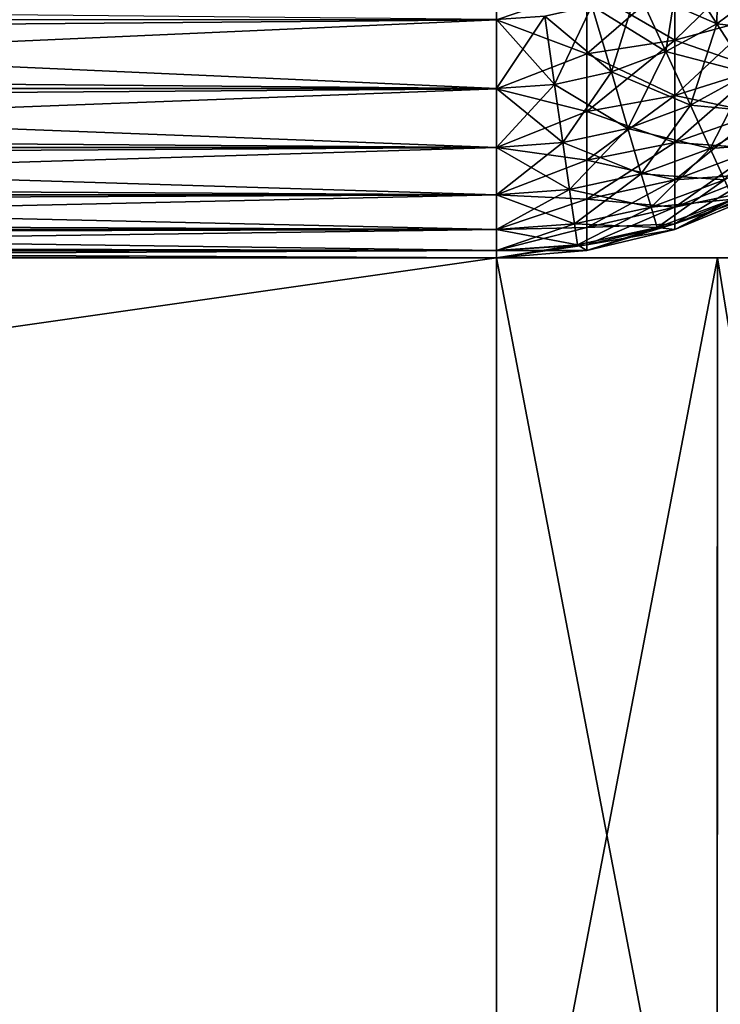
# Model space of a CAD drawing. Header units: millimetres. Extents: x -41 to 11, y -3 to 963.
# Tile 73 of 256: x 6.17 to 7.39, y -1.29 to 0.41. Entities that reach past the tile are written whole.
import ezdxf

# ---------------------------------------------------------------- set-up
doc = ezdxf.new("R2010")
doc.units = ezdxf.units.MM
doc.header["$LTSCALE"] = 65.185185
for name, color, linetype in [('3477', 7, 'CONTINUOUS'), ('3478', 7, 'CONTINUOUS'), ('3496', 7, 'CONTINUOUS'), ('3497', 7, 'CONTINUOUS'), ('3506', 7, 'CONTINUOUS'), ('3507', 7, 'CONTINUOUS'), ('3508', 7, 'CONTINUOUS'), ('3528', 7, 'CONTINUOUS'), ('3529', 7, 'CONTINUOUS'), ('3534', 7, 'CONTINUOUS'), ('3535', 7, 'CONTINUOUS'), ('3558', 7, 'CONTINUOUS'), ('3562', 7, 'CONTINUOUS'), ('3563', 7, 'CONTINUOUS'), ('3571', 7, 'CONTINUOUS'), ('3572', 7, 'CONTINUOUS')]:
    doc.layers.add(name, color=color, linetype=linetype)

msp = doc.modelspace()

# ---------------------------------------------------------------- linework, layer by layer
at = {"layer": '3477', "linetype": 'Continuous'}
for points in [[(-7, 0, 7), (-1.0517, 0, 4.8881), (7, 0, 7), (-7, 0, 7)], [(7, 0, -7), (1.4259, 0, -4.7923), (-7, 0, -7), (7, 0, -7)], [(-1.0517, 0, 4.8881), (-0.535, 0, 4.9713), (7, 0, 7), (-1.0517, 0, 4.8881)], [(-0.535, 0, 4.9713), (-0.0122, 0, 5), (7, 0, 7), (-0.535, 0, 4.9713)], [(-0.0122, 0, 5), (0.511, 0, 4.9738), (7, 0, 7), (-0.0122, 0, 5)], [(0.511, 0, 4.9738), (1.029, 0, 4.893), (7, 0, 7), (0.511, 0, 4.9738)], [(1.029, 0, 4.893), (1.5362, 0, 4.7581), (7, 0, 7), (1.029, 0, 4.893)], [(1.9358, 0, -4.61), (1.4259, 0, -4.7923), (7, 0, -7), (1.9358, 0, -4.61)], [(1.5362, 0, 4.7581), (2.027, 0, 4.5707), (7, 0, 7), (1.5362, 0, 4.7581)], [(2.423, 0, -4.3737), (1.9358, 0, -4.61), (7, 0, -2.5), (2.423, 0, -4.3737)], [(7, 0, -2.5), (1.9358, 0, -4.61), (7, 0, -7), (7, 0, -2.5)], [(2.027, 0, 4.5707), (2.4957, 0, 4.3326), (7, 0, 7), (2.027, 0, 4.5707)], [(2.8815, 0, -4.0862), (2.423, 0, -4.3737), (7, 0, -2.5), (2.8815, 0, -4.0862)], [(2.4957, 0, 4.3326), (2.9364, 0, 4.0469), (7, 0, 7), (2.4957, 0, 4.3326)], [(3.3049, 0, -3.752), (2.8815, 0, -4.0862), (7, 0, -2.5), (3.3049, 0, -3.752)], [(2.9364, 0, 4.0469), (3.3433, 0, 3.7178), (7, 0, 7), (2.9364, 0, 4.0469)], [(3.6908, 0, -3.3731), (3.3049, 0, -3.752), (7, 0, -2.5), (3.6908, 0, -3.3731)], [(3.3433, 0, 3.7178), (3.7145, 0, 3.3471), (7, 0, 7), (3.3433, 0, 3.7178)], [(4.034, 0, -2.9541), (3.6908, 0, -3.3731), (7, 0, -2.5), (4.034, 0, -2.9541)], [(3.7145, 0, 3.3471), (4.0447, 0, 2.9395), (7, 0, 7), (3.7145, 0, 3.3471)], [(4.3301, 0, -2.5), (4.034, 0, -2.9541), (7, 0, -2.5), (4.3301, 0, -2.5)], [(4.0447, 0, 2.9395), (4.3301, 0, 2.5), (7, 0, 7), (4.0447, 0, 2.9395)], [(7, 0, 7), (4.3301, 0, 2.5), (7, 0, 2.5), (7, 0, 7)]]:
    msp.add_3dface(points, dxfattribs=at)
at = {"layer": '3478', "linetype": 'Continuous'}
for points in [[(4.3301, 0.2933, 1.7924), (4.3301, 0.4129, 1.6905), (7, 0.2933, 1.7924), (4.3301, 0.2933, 1.7924)], [(7, 0.2933, 1.7924), (4.3301, 0.4129, 1.6905), (7, 0.4129, 1.6905), (7, 0.2933, 1.7924)], [(4.3301, 0.1913, 1.9118), (4.3301, 0.2933, 1.7924), (7, 0.1913, 1.9118), (4.3301, 0.1913, 1.9118)], [(7, 0.1913, 1.9118), (4.3301, 0.2933, 1.7924), (7, 0.2933, 1.7924), (7, 0.1913, 1.9118)], [(4.3301, 0.1091, 2.0457), (4.3301, 0.1913, 1.9118), (7, 0.1091, 2.0457), (4.3301, 0.1091, 2.0457)], [(7, 0.1091, 2.0457), (4.3301, 0.1913, 1.9118), (7, 0.1913, 1.9118), (7, 0.1091, 2.0457)], [(4.3301, 0.049, 2.1908), (4.3301, 0.1091, 2.0457), (7, 0.049, 2.1908), (4.3301, 0.049, 2.1908)], [(7, 0.049, 2.1908), (4.3301, 0.1091, 2.0457), (7, 0.1091, 2.0457), (7, 0.049, 2.1908)], [(7, 0.0123, 2.3436), (4.3301, 0.049, 2.1908), (7, 0.049, 2.1908), (7, 0.0123, 2.3436)], [(4.3301, 0.0123, 2.3436), (4.3301, 0.049, 2.1908), (7, 0.0123, 2.3436), (4.3301, 0.0123, 2.3436)], [(7, 0, 2.5), (4.3301, 0.0123, 2.3436), (7, 0.0123, 2.3436), (7, 0, 2.5)], [(7, 0, 2.5), (4.3301, 0, 2.5), (4.3301, 0.0123, 2.3436), (7, 0, 2.5)]]:
    msp.add_3dface(points, dxfattribs=at)
at = {"layer": '3496', "linetype": 'Continuous'}
for points in [[(7, 0.4122, -7.809), (-7, 0.4129, -7.8095), (7, 0.546, -7.891), (7, 0.4122, -7.809)], [(-7, 0.2933, -7.7076), (-7, 0.4129, -7.8095), (7, 0.4122, -7.809), (-7, 0.2933, -7.7076)], [(7, 0.2929, -7.7071), (-7, 0.2933, -7.7076), (7, 0.4122, -7.809), (7, 0.2929, -7.7071)], [(-7, 0.1913, -7.5882), (-7, 0.2933, -7.7076), (7, 0.2929, -7.7071), (-7, 0.1913, -7.5882)], [(7, 0.191, -7.5878), (-7, 0.1913, -7.5882), (7, 0.2929, -7.7071), (7, 0.191, -7.5878)], [(-7, 0.1091, -7.4543), (-7, 0.1913, -7.5882), (7, 0.191, -7.5878), (-7, 0.1091, -7.4543)], [(7, 0.109, -7.454), (-7, 0.1091, -7.4543), (7, 0.191, -7.5878), (7, 0.109, -7.454)], [(-7, 0.049, -7.3092), (-7, 0.1091, -7.4543), (7, 0.109, -7.454), (-7, 0.049, -7.3092)], [(7, 0.0489, -7.309), (-7, 0.049, -7.3092), (7, 0.109, -7.454), (7, 0.0489, -7.309)], [(7, 0.0123, -7.1564), (-7, 0.049, -7.3092), (7, 0.0489, -7.309), (7, 0.0123, -7.1564)], [(-7, 0.0123, -7.1564), (-7, 0.049, -7.3092), (7, 0.0123, -7.1564), (-7, 0.0123, -7.1564)], [(7, 0, -7), (-7, 0, -7), (-7, 0.0123, -7.1564), (7, 0, -7)], [(7, 0, -7), (-7, 0.0123, -7.1564), (7, 0.0123, -7.1564), (7, 0, -7)]]:
    msp.add_3dface(points, dxfattribs=at)
at = {"layer": '3497', "linetype": 'Continuous'}
for points in [[(7, 0.4122, -7.809), (7, 0.546, -7.891), (7.1564, 0.466, -7.8309), (7, 0.4122, -7.809)], [(7.3092, 0.4858, -7.8), (7.3092, 0.3772, -7.7187), (7.1564, 0.466, -7.8309), (7.3092, 0.4858, -7.8)], [(7.3092, 0.4858, -7.8), (7.4543, 0.4166, -7.6733), (7.3092, 0.3772, -7.7187), (7.3092, 0.4858, -7.8)], [(7, 0.4122, -7.809), (7.1564, 0.466, -7.8309), (7.1564, 0.3532, -7.7464), (7, 0.4122, -7.809)], [(7.1564, 0.466, -7.8309), (7.3092, 0.3772, -7.7187), (7.1564, 0.3532, -7.7464), (7.1564, 0.466, -7.8309)], [(7, 0.2929, -7.7071), (7, 0.4122, -7.809), (7.1564, 0.3532, -7.7464), (7, 0.2929, -7.7071)], [(7.4543, 0.4166, -7.6733), (7.4543, 0.3267, -7.5834), (7.3092, 0.3772, -7.7187), (7.4543, 0.4166, -7.6733)], [(7.3092, 0.3772, -7.7187), (7.3092, 0.2813, -7.6228), (7.1564, 0.3532, -7.7464), (7.3092, 0.3772, -7.7187)], [(7.3092, 0.3772, -7.7187), (7.4543, 0.3267, -7.5834), (7.3092, 0.2813, -7.6228), (7.3092, 0.3772, -7.7187)], [(7, 0.2929, -7.7071), (7.1564, 0.3532, -7.7464), (7.1564, 0.2536, -7.6468), (7, 0.2929, -7.7071)], [(7.1564, 0.3532, -7.7464), (7.3092, 0.2813, -7.6228), (7.1564, 0.2536, -7.6468), (7.1564, 0.3532, -7.7464)], [(7.4543, 0.3267, -7.5834), (7.4543, 0.2506, -7.4816), (7.3092, 0.2813, -7.6228), (7.4543, 0.3267, -7.5834)], [(7, 0.191, -7.5878), (7, 0.2929, -7.7071), (7.1564, 0.2536, -7.6468), (7, 0.191, -7.5878)], [(7.3092, 0.2813, -7.6228), (7.3092, 0.2, -7.5142), (7.1564, 0.2536, -7.6468), (7.3092, 0.2813, -7.6228)], [(7.3092, 0.2813, -7.6228), (7.4543, 0.2506, -7.4816), (7.3092, 0.2, -7.5142), (7.3092, 0.2813, -7.6228)], [(7, 0.191, -7.5878), (7.1564, 0.2536, -7.6468), (7.1564, 0.1691, -7.534), (7, 0.191, -7.5878)], [(7.1564, 0.2536, -7.6468), (7.3092, 0.2, -7.5142), (7.1564, 0.1691, -7.534), (7.1564, 0.2536, -7.6468)], [(7.4543, 0.2506, -7.4816), (7.4543, 0.1896, -7.3701), (7.3092, 0.2, -7.5142), (7.4543, 0.2506, -7.4816)], [(7, 0.109, -7.454), (7, 0.191, -7.5878), (7.1564, 0.1691, -7.534), (7, 0.109, -7.454)], [(7.3092, 0.2, -7.5142), (7.3092, 0.1349, -7.3951), (7.1564, 0.1691, -7.534), (7.3092, 0.2, -7.5142)], [(7.3092, 0.2, -7.5142), (7.4543, 0.1896, -7.3701), (7.3092, 0.1349, -7.3951), (7.3092, 0.2, -7.5142)], [(7.4543, 0.1896, -7.3701), (7.4543, 0.1452, -7.251), (7.3092, 0.1349, -7.3951), (7.4543, 0.1896, -7.3701)], [(7, 0.109, -7.454), (7.1564, 0.1691, -7.534), (7.1564, 0.1016, -7.4103), (7, 0.109, -7.454)], [(7.1564, 0.1691, -7.534), (7.3092, 0.1349, -7.3951), (7.1564, 0.1016, -7.4103), (7.1564, 0.1691, -7.534)], [(7.3092, 0.1349, -7.3951), (7.4543, 0.1452, -7.251), (7.3092, 0.0875, -7.2679), (7.3092, 0.1349, -7.3951)], [(7.4543, 0.1452, -7.251), (7.4543, 0.1182, -7.1268), (7.3092, 0.0875, -7.2679), (7.4543, 0.1452, -7.251)], [(7.3092, 0.1349, -7.3951), (7.3092, 0.0875, -7.2679), (7.1564, 0.1016, -7.4103), (7.3092, 0.1349, -7.3951)], [(7, 0.0489, -7.309), (7, 0.109, -7.454), (7.1564, 0.1016, -7.4103), (7, 0.0489, -7.309)], [(7.3092, 0.0875, -7.2679), (7.4543, 0.1182, -7.1268), (7.3092, 0.0587, -7.1353), (7.3092, 0.0875, -7.2679)], [(7.4543, 0.1182, -7.1268), (7.4543, 0.1091, -7), (7.3092, 0.0587, -7.1353), (7.4543, 0.1182, -7.1268)], [(7.3092, 0.0587, -7.1353), (7.4543, 0.1091, -7), (7.3092, 0.049, -7), (7.3092, 0.0587, -7.1353)], [(7, 0.0489, -7.309), (7.1564, 0.1016, -7.4103), (7.1564, 0.0523, -7.2783), (7, 0.0489, -7.309)], [(7.1564, 0.1016, -7.4103), (7.3092, 0.0875, -7.2679), (7.1564, 0.0523, -7.2783), (7.1564, 0.1016, -7.4103)], [(7.3092, 0.0875, -7.2679), (7.3092, 0.0587, -7.1353), (7.1564, 0.0523, -7.2783), (7.3092, 0.0875, -7.2679)], [(7, 0.0123, -7.1564), (7, 0.0489, -7.309), (7.1564, 0.0523, -7.2783), (7, 0.0123, -7.1564)], [(7, 0.0123, -7.1564), (7.1564, 0.0523, -7.2783), (7.1564, 0.0224, -7.1406), (7, 0.0123, -7.1564)], [(7.1564, 0.0523, -7.2783), (7.3092, 0.0587, -7.1353), (7.1564, 0.0224, -7.1406), (7.1564, 0.0523, -7.2783)], [(7.3092, 0.0587, -7.1353), (7.3092, 0.049, -7), (7.1564, 0.0224, -7.1406), (7.3092, 0.0587, -7.1353)], [(7.1564, 0.0224, -7.1406), (7.3092, 0.049, -7), (7.1564, 0.0123, -7), (7.1564, 0.0224, -7.1406)], [(7, 0.0123, -7.1564), (7.1564, 0.0224, -7.1406), (7.1564, 0.0123, -7), (7, 0.0123, -7.1564)], [(7, 0, -7), (7, 0.0123, -7.1564), (7.1564, 0.0123, -7), (7, 0, -7)]]:
    msp.add_3dface(points, dxfattribs=at)
at = {"layer": '3506', "linetype": 'Continuous'}
for points in [[(7.3092, 0.049, -2.5), (7.4543, 0.1091, -7), (7.4543, 0.1091, -2.5), (7.3092, 0.049, -2.5)], [(7.3092, 0.049, -7), (7.4543, 0.1091, -7), (7.3092, 0.049, -2.5), (7.3092, 0.049, -7)], [(7.1564, 0.0123, -2.5), (7.3092, 0.049, -7), (7.3092, 0.049, -2.5), (7.1564, 0.0123, -2.5)], [(7.1564, 0.0123, -7), (7.3092, 0.049, -7), (7.1564, 0.0123, -2.5), (7.1564, 0.0123, -7)], [(7, 0, -2.5), (7, 0, -7), (7.1564, 0.0123, -7), (7, 0, -2.5)], [(7, 0, -2.5), (7.1564, 0.0123, -7), (7.1564, 0.0123, -2.5), (7, 0, -2.5)]]:
    msp.add_3dface(points, dxfattribs=at)
at = {"layer": '3507', "linetype": 'Continuous'}
for points in [[(7, 0.546, -1.609), (7, 0.4122, -1.691), (7.1564, 0.466, -1.6691), (7, 0.546, -1.609)], [(7.4543, 0.5184, -1.7506), (7.3092, 0.3772, -1.7813), (7.4543, 0.4166, -1.8267), (7.4543, 0.5184, -1.7506)], [(7.3092, 0.4858, -1.7), (7.3092, 0.3772, -1.7813), (7.4543, 0.5184, -1.7506), (7.3092, 0.4858, -1.7)], [(7.1564, 0.466, -1.6691), (7.1564, 0.3532, -1.7536), (7.3092, 0.4858, -1.7), (7.1564, 0.466, -1.6691)], [(7.3092, 0.4858, -1.7), (7.1564, 0.3532, -1.7536), (7.3092, 0.3772, -1.7813), (7.3092, 0.4858, -1.7)], [(7.1564, 0.466, -1.6691), (7, 0.4122, -1.691), (7.1564, 0.3532, -1.7536), (7.1564, 0.466, -1.6691)], [(7, 0.4122, -1.691), (7, 0.2929, -1.7929), (7.1564, 0.3532, -1.7536), (7, 0.4122, -1.691)], [(7.4543, 0.4166, -1.8267), (7.3092, 0.2813, -1.8772), (7.4543, 0.3267, -1.9166), (7.4543, 0.4166, -1.8267)], [(7.3092, 0.3772, -1.7813), (7.3092, 0.2813, -1.8772), (7.4543, 0.4166, -1.8267), (7.3092, 0.3772, -1.7813)], [(7.3092, 0.3772, -1.7813), (7.1564, 0.2536, -1.8532), (7.3092, 0.2813, -1.8772), (7.3092, 0.3772, -1.7813)], [(7.1564, 0.3532, -1.7536), (7.1564, 0.2536, -1.8532), (7.3092, 0.3772, -1.7813), (7.1564, 0.3532, -1.7536)], [(7.1564, 0.3532, -1.7536), (7, 0.2929, -1.7929), (7.1564, 0.2536, -1.8532), (7.1564, 0.3532, -1.7536)], [(7.4543, 0.3267, -1.9166), (7.3092, 0.2, -1.9858), (7.4543, 0.2506, -2.0184), (7.4543, 0.3267, -1.9166)], [(7.3092, 0.2813, -1.8772), (7.3092, 0.2, -1.9858), (7.4543, 0.3267, -1.9166), (7.3092, 0.2813, -1.8772)], [(7, 0.2929, -1.7929), (7, 0.191, -1.9122), (7.1564, 0.2536, -1.8532), (7, 0.2929, -1.7929)], [(7.3092, 0.2813, -1.8772), (7.1564, 0.1691, -1.966), (7.3092, 0.2, -1.9858), (7.3092, 0.2813, -1.8772)], [(7.1564, 0.2536, -1.8532), (7.1564, 0.1691, -1.966), (7.3092, 0.2813, -1.8772), (7.1564, 0.2536, -1.8532)], [(7.1564, 0.2536, -1.8532), (7, 0.191, -1.9122), (7.1564, 0.1691, -1.966), (7.1564, 0.2536, -1.8532)], [(7.4543, 0.2506, -2.0184), (7.3092, 0.1349, -2.1049), (7.4543, 0.1896, -2.1299), (7.4543, 0.2506, -2.0184)], [(7.3092, 0.2, -1.9858), (7.3092, 0.1349, -2.1049), (7.4543, 0.2506, -2.0184), (7.3092, 0.2, -1.9858)], [(7, 0.191, -1.9122), (7, 0.109, -2.046), (7.1564, 0.1691, -1.966), (7, 0.191, -1.9122)], [(7.3092, 0.2, -1.9858), (7.1564, 0.1016, -2.0897), (7.3092, 0.1349, -2.1049), (7.3092, 0.2, -1.9858)], [(7.1564, 0.1691, -1.966), (7.1564, 0.1016, -2.0897), (7.3092, 0.2, -1.9858), (7.1564, 0.1691, -1.966)], [(7.4543, 0.1896, -2.1299), (7.3092, 0.0875, -2.2321), (7.4543, 0.1452, -2.249), (7.4543, 0.1896, -2.1299)], [(7.3092, 0.1349, -2.1049), (7.3092, 0.0875, -2.2321), (7.4543, 0.1896, -2.1299), (7.3092, 0.1349, -2.1049)], [(7.1564, 0.1691, -1.966), (7, 0.109, -2.046), (7.1564, 0.1016, -2.0897), (7.1564, 0.1691, -1.966)], [(7.4543, 0.1452, -2.249), (7.3092, 0.0587, -2.3647), (7.4543, 0.1182, -2.3732), (7.4543, 0.1452, -2.249)], [(7.3092, 0.0875, -2.2321), (7.3092, 0.0587, -2.3647), (7.4543, 0.1452, -2.249), (7.3092, 0.0875, -2.2321)], [(7.3092, 0.1349, -2.1049), (7.1564, 0.0523, -2.2217), (7.3092, 0.0875, -2.2321), (7.3092, 0.1349, -2.1049)], [(7.1564, 0.1016, -2.0897), (7.1564, 0.0523, -2.2217), (7.3092, 0.1349, -2.1049), (7.1564, 0.1016, -2.0897)], [(7, 0.109, -2.046), (7, 0.0489, -2.191), (7.1564, 0.1016, -2.0897), (7, 0.109, -2.046)], [(7.3092, 0.0587, -2.3647), (7.3092, 0.049, -2.5), (7.4543, 0.1182, -2.3732), (7.3092, 0.0587, -2.3647)], [(7.3092, 0.049, -2.5), (7.4543, 0.1091, -2.5), (7.4543, 0.1182, -2.3732), (7.3092, 0.049, -2.5)], [(7.1564, 0.1016, -2.0897), (7, 0.0489, -2.191), (7.1564, 0.0523, -2.2217), (7.1564, 0.1016, -2.0897)], [(7.3092, 0.0875, -2.2321), (7.1564, 0.0224, -2.3594), (7.3092, 0.0587, -2.3647), (7.3092, 0.0875, -2.2321)], [(7.1564, 0.0523, -2.2217), (7.1564, 0.0224, -2.3594), (7.3092, 0.0875, -2.2321), (7.1564, 0.0523, -2.2217)], [(7.1564, 0.0523, -2.2217), (7, 0.0123, -2.3436), (7.1564, 0.0224, -2.3594), (7.1564, 0.0523, -2.2217)], [(7, 0.0489, -2.191), (7, 0.0123, -2.3436), (7.1564, 0.0523, -2.2217), (7, 0.0489, -2.191)], [(7.1564, 0.0224, -2.3594), (7.1564, 0.0123, -2.5), (7.3092, 0.0587, -2.3647), (7.1564, 0.0224, -2.3594)], [(7.1564, 0.0123, -2.5), (7.3092, 0.049, -2.5), (7.3092, 0.0587, -2.3647), (7.1564, 0.0123, -2.5)], [(7, 0, -2.5), (7.1564, 0.0123, -2.5), (7.1564, 0.0224, -2.3594), (7, 0, -2.5)], [(7, 0.0123, -2.3436), (7, 0, -2.5), (7.1564, 0.0224, -2.3594), (7, 0.0123, -2.3436)]]:
    msp.add_3dface(points, dxfattribs=at)
at = {"layer": '3508', "linetype": 'Continuous'}
for points in [[(7, 0.4122, -1.691), (7, 0.546, -1.609), (4.3301, 0.4129, -1.6905), (7, 0.4122, -1.691)], [(4.3301, 0.2933, -1.7924), (7, 0.4122, -1.691), (4.3301, 0.4129, -1.6905), (4.3301, 0.2933, -1.7924)], [(7, 0.2929, -1.7929), (7, 0.4122, -1.691), (4.3301, 0.2933, -1.7924), (7, 0.2929, -1.7929)], [(4.3301, 0.1913, -1.9118), (7, 0.2929, -1.7929), (4.3301, 0.2933, -1.7924), (4.3301, 0.1913, -1.9118)], [(7, 0.191, -1.9122), (7, 0.2929, -1.7929), (4.3301, 0.1913, -1.9118), (7, 0.191, -1.9122)], [(4.3301, 0.1091, -2.0457), (7, 0.191, -1.9122), (4.3301, 0.1913, -1.9118), (4.3301, 0.1091, -2.0457)], [(7, 0.109, -2.046), (7, 0.191, -1.9122), (4.3301, 0.1091, -2.0457), (7, 0.109, -2.046)], [(4.3301, 0.049, -2.1908), (7, 0.109, -2.046), (4.3301, 0.1091, -2.0457), (4.3301, 0.049, -2.1908)], [(7, 0.0489, -2.191), (7, 0.109, -2.046), (4.3301, 0.049, -2.1908), (7, 0.0489, -2.191)], [(4.3301, 0.0123, -2.3436), (7, 0.0489, -2.191), (4.3301, 0.049, -2.1908), (4.3301, 0.0123, -2.3436)], [(7, 0.0123, -2.3436), (7, 0.0489, -2.191), (4.3301, 0.0123, -2.3436), (7, 0.0123, -2.3436)], [(4.3301, 0, -2.5), (7, 0.0123, -2.3436), (4.3301, 0.0123, -2.3436), (4.3301, 0, -2.5)], [(4.3301, 0, -2.5), (7, 0, -2.5), (7, 0.0123, -2.3436), (4.3301, 0, -2.5)]]:
    msp.add_3dface(points, dxfattribs=at)
at = {"layer": '3528', "linetype": 'Continuous'}
for points in [[(7.3845, 0.5563, 1.6905), (7.3821, 0.4055, 1.7924), (7.3174, 0.5061, 1.6905), (7.3845, 0.5563, 1.6905)], [(7.4628, 0.4659, 1.7924), (7.3821, 0.4055, 1.7924), (7.3845, 0.5563, 1.6905), (7.4628, 0.4659, 1.7924)], [(7.3174, 0.5061, 1.6905), (7.2936, 0.3572, 1.7924), (7.2439, 0.4659, 1.6905), (7.3174, 0.5061, 1.6905)], [(7.3821, 0.4055, 1.7924), (7.2936, 0.3572, 1.7924), (7.3174, 0.5061, 1.6905), (7.3821, 0.4055, 1.7924)], [(7.2439, 0.4659, 1.6905), (7.1991, 0.322, 1.7924), (7.1654, 0.4366, 1.6905), (7.2439, 0.4659, 1.6905)], [(7.2936, 0.3572, 1.7924), (7.1991, 0.322, 1.7924), (7.2439, 0.4659, 1.6905), (7.2936, 0.3572, 1.7924)], [(7.4628, 0.4659, 1.7924), (7.4372, 0.3196, 1.9118), (7.3821, 0.4055, 1.7924), (7.4628, 0.4659, 1.7924)], [(7.1654, 0.4366, 1.6905), (7.1006, 0.3005, 1.7924), (7.0836, 0.4188, 1.6905), (7.1654, 0.4366, 1.6905)], [(7.1991, 0.322, 1.7924), (7.1006, 0.3005, 1.7924), (7.1654, 0.4366, 1.6905), (7.1991, 0.322, 1.7924)], [(7, 0.2933, 1.7924), (7, 0.4129, 1.6905), (7.0836, 0.4188, 1.6905), (7, 0.2933, 1.7924)], [(7.1006, 0.3005, 1.7924), (7, 0.2933, 1.7924), (7.0836, 0.4188, 1.6905), (7.1006, 0.3005, 1.7924)], [(7.3821, 0.4055, 1.7924), (7.336, 0.2643, 1.9118), (7.2936, 0.3572, 1.7924), (7.3821, 0.4055, 1.7924)], [(7.4372, 0.3196, 1.9118), (7.336, 0.2643, 1.9118), (7.3821, 0.4055, 1.7924), (7.4372, 0.3196, 1.9118)], [(7.2936, 0.3572, 1.7924), (7.2278, 0.224, 1.9118), (7.1991, 0.322, 1.7924), (7.2936, 0.3572, 1.7924)], [(7.336, 0.2643, 1.9118), (7.2278, 0.224, 1.9118), (7.2936, 0.3572, 1.7924), (7.336, 0.2643, 1.9118)], [(7.1991, 0.322, 1.7924), (7.1151, 0.1995, 1.9118), (7.1006, 0.3005, 1.7924), (7.1991, 0.322, 1.7924)], [(7.2278, 0.224, 1.9118), (7.1151, 0.1995, 1.9118), (7.1991, 0.322, 1.7924), (7.2278, 0.224, 1.9118)], [(7.4372, 0.3196, 1.9118), (7.3701, 0.1896, 2.0457), (7.336, 0.2643, 1.9118), (7.4372, 0.3196, 1.9118)], [(7.4816, 0.2506, 2.0457), (7.3701, 0.1896, 2.0457), (7.4372, 0.3196, 1.9118), (7.4816, 0.2506, 2.0457)], [(7, 0.1913, 1.9118), (7, 0.2933, 1.7924), (7.1006, 0.3005, 1.7924), (7, 0.1913, 1.9118)], [(7.1151, 0.1995, 1.9118), (7, 0.1913, 1.9118), (7.1006, 0.3005, 1.7924), (7.1151, 0.1995, 1.9118)], [(7.336, 0.2643, 1.9118), (7.251, 0.1452, 2.0457), (7.2278, 0.224, 1.9118), (7.336, 0.2643, 1.9118)], [(7.3701, 0.1896, 2.0457), (7.251, 0.1452, 2.0457), (7.336, 0.2643, 1.9118), (7.3701, 0.1896, 2.0457)], [(7.4816, 0.2506, 2.0457), (7.3951, 0.1349, 2.1908), (7.3701, 0.1896, 2.0457), (7.4816, 0.2506, 2.0457)], [(7.2278, 0.224, 1.9118), (7.1268, 0.1182, 2.0457), (7.1151, 0.1995, 1.9118), (7.2278, 0.224, 1.9118)], [(7.251, 0.1452, 2.0457), (7.1268, 0.1182, 2.0457), (7.2278, 0.224, 1.9118), (7.251, 0.1452, 2.0457)], [(7, 0.1091, 2.0457), (7, 0.1913, 1.9118), (7.1151, 0.1995, 1.9118), (7, 0.1091, 2.0457)], [(7.1268, 0.1182, 2.0457), (7, 0.1091, 2.0457), (7.1151, 0.1995, 1.9118), (7.1268, 0.1182, 2.0457)], [(7.3701, 0.1896, 2.0457), (7.2679, 0.0875, 2.1908), (7.251, 0.1452, 2.0457), (7.3701, 0.1896, 2.0457)], [(7.3951, 0.1349, 2.1908), (7.2679, 0.0875, 2.1908), (7.3701, 0.1896, 2.0457), (7.3951, 0.1349, 2.1908)], [(7.251, 0.1452, 2.0457), (7.1353, 0.0587, 2.1908), (7.1268, 0.1182, 2.0457), (7.251, 0.1452, 2.0457)], [(7.2679, 0.0875, 2.1908), (7.1353, 0.0587, 2.1908), (7.251, 0.1452, 2.0457), (7.2679, 0.0875, 2.1908)], [(7.3951, 0.1349, 2.1908), (7.2783, 0.0523, 2.3436), (7.2679, 0.0875, 2.1908), (7.3951, 0.1349, 2.1908)], [(7.4103, 0.1016, 2.3436), (7.2783, 0.0523, 2.3436), (7.3951, 0.1349, 2.1908), (7.4103, 0.1016, 2.3436)], [(7.1353, 0.0587, 2.1908), (7, 0.049, 2.1908), (7.1268, 0.1182, 2.0457), (7.1353, 0.0587, 2.1908)], [(7, 0.049, 2.1908), (7, 0.1091, 2.0457), (7.1268, 0.1182, 2.0457), (7, 0.049, 2.1908)], [(7.309, 0.0489, 2.5), (7.4103, 0.1016, 2.3436), (7.454, 0.109, 2.5), (7.309, 0.0489, 2.5)], [(7.2679, 0.0875, 2.1908), (7.1406, 0.0224, 2.3436), (7.1353, 0.0587, 2.1908), (7.2679, 0.0875, 2.1908)], [(7.2783, 0.0523, 2.3436), (7.1406, 0.0224, 2.3436), (7.2679, 0.0875, 2.1908), (7.2783, 0.0523, 2.3436)], [(7.2783, 0.0523, 2.3436), (7.4103, 0.1016, 2.3436), (7.309, 0.0489, 2.5), (7.2783, 0.0523, 2.3436)], [(7.1406, 0.0224, 2.3436), (7, 0.0123, 2.3436), (7.1353, 0.0587, 2.1908), (7.1406, 0.0224, 2.3436)], [(7, 0.0123, 2.3436), (7, 0.049, 2.1908), (7.1353, 0.0587, 2.1908), (7, 0.0123, 2.3436)], [(7.1406, 0.0224, 2.3436), (7.2783, 0.0523, 2.3436), (7.1564, 0.0123, 2.5), (7.1406, 0.0224, 2.3436)], [(7.1564, 0.0123, 2.5), (7.2783, 0.0523, 2.3436), (7.309, 0.0489, 2.5), (7.1564, 0.0123, 2.5)], [(7, 0, 2.5), (7.1406, 0.0224, 2.3436), (7.1564, 0.0123, 2.5), (7, 0, 2.5)], [(7, 0, 2.5), (7, 0.0123, 2.3436), (7.1406, 0.0224, 2.3436), (7, 0, 2.5)]]:
    msp.add_3dface(points, dxfattribs=at)
at = {"layer": '3529', "linetype": 'Continuous'}
for points in [[(7.454, 0.109, 7), (7.309, 0.0489, 7), (7.454, 0.109, 2.5), (7.454, 0.109, 7)], [(7.309, 0.0489, 7), (7.309, 0.0489, 2.5), (7.454, 0.109, 2.5), (7.309, 0.0489, 7)], [(7.309, 0.0489, 7), (7.1564, 0.0123, 7), (7.309, 0.0489, 2.5), (7.309, 0.0489, 7)], [(7.1564, 0.0123, 7), (7.1564, 0.0123, 2.5), (7.309, 0.0489, 2.5), (7.1564, 0.0123, 7)], [(7.1564, 0.0123, 7), (7, 0, 7), (7.1564, 0.0123, 2.5), (7.1564, 0.0123, 7)], [(7, 0, 7), (7, 0, 2.5), (7.1564, 0.0123, 2.5), (7, 0, 7)]]:
    msp.add_3dface(points, dxfattribs=at)
at = {"layer": '3534', "linetype": 'Continuous'}
for points in [[(7.2439, 0.4659, 7.8095), (7.3821, 0.4055, 7.7076), (7.3174, 0.5061, 7.8095), (7.2439, 0.4659, 7.8095)], [(7.3821, 0.4055, 7.7076), (7.4628, 0.4659, 7.7076), (7.3174, 0.5061, 7.8095), (7.3821, 0.4055, 7.7076)], [(7.1654, 0.4366, 7.8095), (7.2936, 0.3572, 7.7076), (7.2439, 0.4659, 7.8095), (7.1654, 0.4366, 7.8095)], [(7.2936, 0.3572, 7.7076), (7.3821, 0.4055, 7.7076), (7.2439, 0.4659, 7.8095), (7.2936, 0.3572, 7.7076)], [(7.3821, 0.4055, 7.7076), (7.5296, 0.3888, 7.5882), (7.4628, 0.4659, 7.7076), (7.3821, 0.4055, 7.7076)], [(7.0836, 0.4188, 7.8095), (7.1991, 0.322, 7.7076), (7.1654, 0.4366, 7.8095), (7.0836, 0.4188, 7.8095)], [(7.1991, 0.322, 7.7076), (7.2936, 0.3572, 7.7076), (7.1654, 0.4366, 7.8095), (7.1991, 0.322, 7.7076)], [(7, 0.4129, 7.8095), (7.1006, 0.3005, 7.7076), (7.0836, 0.4188, 7.8095), (7, 0.4129, 7.8095)], [(7, 0.4129, 7.8095), (7, 0.2933, 7.7076), (7.1006, 0.3005, 7.7076), (7, 0.4129, 7.8095)], [(7.1006, 0.3005, 7.7076), (7.1991, 0.322, 7.7076), (7.0836, 0.4188, 7.8095), (7.1006, 0.3005, 7.7076)], [(7.2936, 0.3572, 7.7076), (7.4372, 0.3196, 7.5882), (7.3821, 0.4055, 7.7076), (7.2936, 0.3572, 7.7076)], [(7.4372, 0.3196, 7.5882), (7.5296, 0.3888, 7.5882), (7.3821, 0.4055, 7.7076), (7.4372, 0.3196, 7.5882)], [(7.1991, 0.322, 7.7076), (7.336, 0.2643, 7.5882), (7.2936, 0.3572, 7.7076), (7.1991, 0.322, 7.7076)], [(7.336, 0.2643, 7.5882), (7.4372, 0.3196, 7.5882), (7.2936, 0.3572, 7.7076), (7.336, 0.2643, 7.5882)], [(7.1006, 0.3005, 7.7076), (7.2278, 0.224, 7.5882), (7.1991, 0.322, 7.7076), (7.1006, 0.3005, 7.7076)], [(7.2278, 0.224, 7.5882), (7.336, 0.2643, 7.5882), (7.1991, 0.322, 7.7076), (7.2278, 0.224, 7.5882)], [(7.336, 0.2643, 7.5882), (7.4816, 0.2506, 7.4543), (7.4372, 0.3196, 7.5882), (7.336, 0.2643, 7.5882)], [(7, 0.2933, 7.7076), (7.1151, 0.1995, 7.5882), (7.1006, 0.3005, 7.7076), (7, 0.2933, 7.7076)], [(7, 0.2933, 7.7076), (7, 0.1913, 7.5882), (7.1151, 0.1995, 7.5882), (7, 0.2933, 7.7076)], [(7.1151, 0.1995, 7.5882), (7.2278, 0.224, 7.5882), (7.1006, 0.3005, 7.7076), (7.1151, 0.1995, 7.5882)], [(7.2278, 0.224, 7.5882), (7.3701, 0.1896, 7.4543), (7.336, 0.2643, 7.5882), (7.2278, 0.224, 7.5882)], [(7.3701, 0.1896, 7.4543), (7.4816, 0.2506, 7.4543), (7.336, 0.2643, 7.5882), (7.3701, 0.1896, 7.4543)], [(7.3701, 0.1896, 7.4543), (7.5142, 0.2, 7.3092), (7.4816, 0.2506, 7.4543), (7.3701, 0.1896, 7.4543)], [(7.1151, 0.1995, 7.5882), (7.251, 0.1452, 7.4543), (7.2278, 0.224, 7.5882), (7.1151, 0.1995, 7.5882)], [(7.251, 0.1452, 7.4543), (7.3701, 0.1896, 7.4543), (7.2278, 0.224, 7.5882), (7.251, 0.1452, 7.4543)], [(7, 0.1913, 7.5882), (7.1268, 0.1182, 7.4543), (7.1151, 0.1995, 7.5882), (7, 0.1913, 7.5882)], [(7, 0.1913, 7.5882), (7, 0.1091, 7.4543), (7.1268, 0.1182, 7.4543), (7, 0.1913, 7.5882)], [(7.1268, 0.1182, 7.4543), (7.251, 0.1452, 7.4543), (7.1151, 0.1995, 7.5882), (7.1268, 0.1182, 7.4543)], [(7.251, 0.1452, 7.4543), (7.3951, 0.1349, 7.3092), (7.3701, 0.1896, 7.4543), (7.251, 0.1452, 7.4543)], [(7.3951, 0.1349, 7.3092), (7.5142, 0.2, 7.3092), (7.3701, 0.1896, 7.4543), (7.3951, 0.1349, 7.3092)], [(7.1268, 0.1182, 7.4543), (7.2679, 0.0875, 7.3092), (7.251, 0.1452, 7.4543), (7.1268, 0.1182, 7.4543)], [(7.2679, 0.0875, 7.3092), (7.3951, 0.1349, 7.3092), (7.251, 0.1452, 7.4543), (7.2679, 0.0875, 7.3092)], [(7.2679, 0.0875, 7.3092), (7.4103, 0.1016, 7.1564), (7.3951, 0.1349, 7.3092), (7.2679, 0.0875, 7.3092)], [(7, 0.1091, 7.4543), (7.1353, 0.0587, 7.3092), (7.1268, 0.1182, 7.4543), (7, 0.1091, 7.4543)], [(7, 0.1091, 7.4543), (7, 0.049, 7.3092), (7.1353, 0.0587, 7.3092), (7, 0.1091, 7.4543)], [(7.1353, 0.0587, 7.3092), (7.2679, 0.0875, 7.3092), (7.1268, 0.1182, 7.4543), (7.1353, 0.0587, 7.3092)], [(7.454, 0.109, 7), (7.4103, 0.1016, 7.1564), (7.309, 0.0489, 7), (7.454, 0.109, 7)], [(7.1353, 0.0587, 7.3092), (7.2783, 0.0523, 7.1564), (7.2679, 0.0875, 7.3092), (7.1353, 0.0587, 7.3092)], [(7.2783, 0.0523, 7.1564), (7.4103, 0.1016, 7.1564), (7.2679, 0.0875, 7.3092), (7.2783, 0.0523, 7.1564)], [(7.4103, 0.1016, 7.1564), (7.2783, 0.0523, 7.1564), (7.309, 0.0489, 7), (7.4103, 0.1016, 7.1564)], [(7, 0.049, 7.3092), (7.1406, 0.0224, 7.1564), (7.1353, 0.0587, 7.3092), (7, 0.049, 7.3092)], [(7.1406, 0.0224, 7.1564), (7.2783, 0.0523, 7.1564), (7.1353, 0.0587, 7.3092), (7.1406, 0.0224, 7.1564)], [(7.2783, 0.0523, 7.1564), (7.1406, 0.0224, 7.1564), (7.1564, 0.0123, 7), (7.2783, 0.0523, 7.1564)], [(7.309, 0.0489, 7), (7.2783, 0.0523, 7.1564), (7.1564, 0.0123, 7), (7.309, 0.0489, 7)], [(7, 0.049, 7.3092), (7, 0.0123, 7.1564), (7.1406, 0.0224, 7.1564), (7, 0.049, 7.3092)], [(7.1406, 0.0224, 7.1564), (7, 0.0123, 7.1564), (7.1564, 0.0123, 7), (7.1406, 0.0224, 7.1564)], [(7, 0.0123, 7.1564), (7, 0, 7), (7.1564, 0.0123, 7), (7, 0.0123, 7.1564)]]:
    msp.add_3dface(points, dxfattribs=at)
at = {"layer": '3535', "linetype": 'Continuous'}
for points in [[(-7, 0.546, 7.891), (-7, 0.4122, 7.809), (7, 0.4129, 7.8095), (-7, 0.546, 7.891)], [(7, 0.4129, 7.8095), (-7, 0.4122, 7.809), (7, 0.2933, 7.7076), (7, 0.4129, 7.8095)], [(-7, 0.4122, 7.809), (-7, 0.2929, 7.7071), (7, 0.2933, 7.7076), (-7, 0.4122, 7.809)], [(7, 0.2933, 7.7076), (-7, 0.2929, 7.7071), (7, 0.1913, 7.5882), (7, 0.2933, 7.7076)], [(-7, 0.2929, 7.7071), (-7, 0.191, 7.5878), (7, 0.1913, 7.5882), (-7, 0.2929, 7.7071)], [(7, 0.1913, 7.5882), (-7, 0.191, 7.5878), (7, 0.1091, 7.4543), (7, 0.1913, 7.5882)], [(-7, 0.191, 7.5878), (-7, 0.109, 7.454), (7, 0.1091, 7.4543), (-7, 0.191, 7.5878)], [(7, 0.1091, 7.4543), (-7, 0.109, 7.454), (7, 0.049, 7.3092), (7, 0.1091, 7.4543)], [(-7, 0.109, 7.454), (-7, 0.0489, 7.309), (7, 0.049, 7.3092), (-7, 0.109, 7.454)], [(7, 0.049, 7.3092), (-7, 0.0123, 7.1564), (7, 0.0123, 7.1564), (7, 0.049, 7.3092)], [(-7, 0.0489, 7.309), (-7, 0.0123, 7.1564), (7, 0.049, 7.3092), (-7, 0.0489, 7.309)], [(-7, 0, 7), (7, 0, 7), (7, 0.0123, 7.1564), (-7, 0, 7)], [(-7, 0.0123, 7.1564), (-7, 0, 7), (7, 0.0123, 7.1564), (-7, 0.0123, 7.1564)]]:
    msp.add_3dface(points, dxfattribs=at)
at = {"layer": '3558', "linetype": 'Continuous'}
for points in [[(7.382, -2, -7.9242), (7, -2, -8), (7.3829, 0, -7.9238), (7.382, -2, -7.9242)], [(7.3829, 0, -7.9238), (7, -2, -8), (7, 0, -8), (7.3829, 0, -7.9238)], [(7.7068, -2, -7.7074), (7.382, -2, -7.9242), (7.3829, 0, -7.9238), (7.7068, -2, -7.7074)], [(7.7071, 0, -7.7071), (7.7068, -2, -7.7074), (7.3829, 0, -7.9238), (7.7071, 0, -7.7071)]]:
    msp.add_3dface(points, dxfattribs=at)
at = {"layer": '3562', "linetype": 'Continuous'}
for points in [[(7, -2, 8), (7.3827, -2, 7.9239), (7, 0, 8), (7, -2, 8)], [(7, 0, 8), (7.3827, -2, 7.9239), (7.3829, 0, 7.9238), (7, 0, 8)], [(7.3827, -2, 7.9239), (7.7074, -2, 7.7068), (7.3829, 0, 7.9238), (7.3827, -2, 7.9239)], [(7.3829, 0, 7.9238), (7.7074, -2, 7.7068), (7.7071, 0, 7.7071), (7.3829, 0, 7.9238)]]:
    msp.add_3dface(points, dxfattribs=at)
at = {"layer": '3563', "linetype": 'Continuous'}
for points in [[(-7, -2, 8), (7, -2, 8), (-7, 0, 8), (-7, -2, 8)], [(7, -2, 8), (7, 0, 8), (-7, 0, 8), (7, -2, 8)]]:
    msp.add_3dface(points, dxfattribs=at)
at = {"layer": '3571', "linetype": 'Continuous'}
for points in [[(7, 0, -8), (-7, -2, -8), (-7, 0, -8), (7, 0, -8)], [(7, -2, -8), (-7, -2, -8), (7, 0, -8), (7, -2, -8)]]:
    msp.add_3dface(points, dxfattribs=at)
at = {"layer": '3572', "linetype": 'Continuous'}
for points in [[(-8, 0, -7), (7.9238, 0, -7.3829), (-7.9238, 0, -7.3829), (-8, 0, -7)], [(8, 0, -7), (7.9238, 0, -7.3829), (-8, 0, -7), (8, 0, -7)], [(8, 0, -7), (-8, 0, -7), (-1.4344, 0, -3.7875), (8, 0, -7)], [(8, 0, 7), (-8, 0, 7), (-7.9238, 0, 7.3829), (8, 0, 7)], [(-8, 0, 7), (8, 0, 7), (1.4344, 0, 3.7875), (-8, 0, 7)], [(7.9238, 0, -7.3829), (7.7071, 0, -7.7071), (-7.9238, 0, -7.3829), (7.9238, 0, -7.3829)], [(7.7071, 0, -7.7071), (-7.7071, 0, -7.7071), (-7.9238, 0, -7.3829), (7.7071, 0, -7.7071)], [(7.9238, 0, 7.3829), (-7.9238, 0, 7.3829), (-7.7071, 0, 7.7071), (7.9238, 0, 7.3829)], [(7.9238, 0, 7.3829), (8, 0, 7), (-7.9238, 0, 7.3829), (7.9238, 0, 7.3829)], [(7.7071, 0, -7.7071), (7.3829, 0, -7.9238), (-7.7071, 0, -7.7071), (7.7071, 0, -7.7071)], [(7.3829, 0, -7.9238), (-7.3829, 0, -7.9238), (-7.7071, 0, -7.7071), (7.3829, 0, -7.9238)], [(7.7071, 0, 7.7071), (7.9238, 0, 7.3829), (-7.7071, 0, 7.7071), (7.7071, 0, 7.7071)], [(7.7071, 0, 7.7071), (-7.7071, 0, 7.7071), (-7.3829, 0, 7.9238), (7.7071, 0, 7.7071)], [(7.3829, 0, -7.9238), (7, 0, -8), (-7.3829, 0, -7.9238), (7.3829, 0, -7.9238)], [(-7, 0, 8), (7.3829, 0, 7.9238), (-7.3829, 0, 7.9238), (-7, 0, 8)], [(7, 0, -8), (-7, 0, -8), (-7.3829, 0, -7.9238), (7, 0, -8)], [(7.3829, 0, 7.9238), (7.7071, 0, 7.7071), (-7.3829, 0, 7.9238), (7.3829, 0, 7.9238)], [(7, 0, 8), (7.3829, 0, 7.9238), (-7, 0, 8), (7, 0, 8)], [(-0.4872, 0, -4.0206), (8, 0, -7), (-1.4344, 0, -3.7875), (-0.4872, 0, -4.0206)], [(0.4884, 0, -4.0204), (8, 0, -7), (-0.4872, 0, -4.0206), (0.4884, 0, -4.0204)], [(1.4356, 0, -3.787), (8, 0, -7), (0.4884, 0, -4.0204), (1.4356, 0, -3.787)], [(1.4344, 0, 3.7875), (8, 0, 7), (2.2988, 0, 3.3344), (1.4344, 0, 3.7875)], [(2.3002, 0, -3.3334), (8, 0, -7), (1.4356, 0, -3.787), (2.3002, 0, -3.3334)], [(2.2988, 0, 3.3344), (8, 0, 7), (3.0297, 0, 2.6876), (2.2988, 0, 3.3344)], [(3.0304, 0, -2.6868), (8, 0, -7), (2.3002, 0, -3.3334), (3.0304, 0, -2.6868)], [(3.0297, 0, 2.6876), (8, 0, 7), (3.332, 0, 2.3022), (3.0297, 0, 2.6876)], [(3.3325, 0, -2.3014), (8, 0, -7), (3.0304, 0, -2.6868), (3.3325, 0, -2.3014)], [(3.332, 0, 2.3022), (8, 0, 7), (3.5855, 0, 1.8832), (3.332, 0, 2.3022)], [(3.586, 0, -1.8823), (8, 0, -7), (3.3325, 0, -2.3014), (3.586, 0, -1.8823)], [(3.5855, 0, 1.8832), (8, 0, -7), (3.9319, 0, 0.9709), (3.5855, 0, 1.8832)], [(8, 0, 7), (8, 0, -7), (3.5855, 0, 1.8832), (8, 0, 7)], [(3.9322, 0, -0.9695), (8, 0, -7), (3.586, 0, -1.8823), (3.9322, 0, -0.9695)], [(3.9319, 0, 0.9709), (8, 0, -7), (4.0203, 0, 0.4892), (3.9319, 0, 0.9709)], [(4.05, 0), (8, 0, -7), (3.9322, 0, -0.9695), (4.05, 0)], [(8, 0, -7), (4.05, 0), (4.0203, 0, 0.4892), (8, 0, -7)]]:
    msp.add_3dface(points, dxfattribs=at)

doc.saveas('drawing.dxf')
